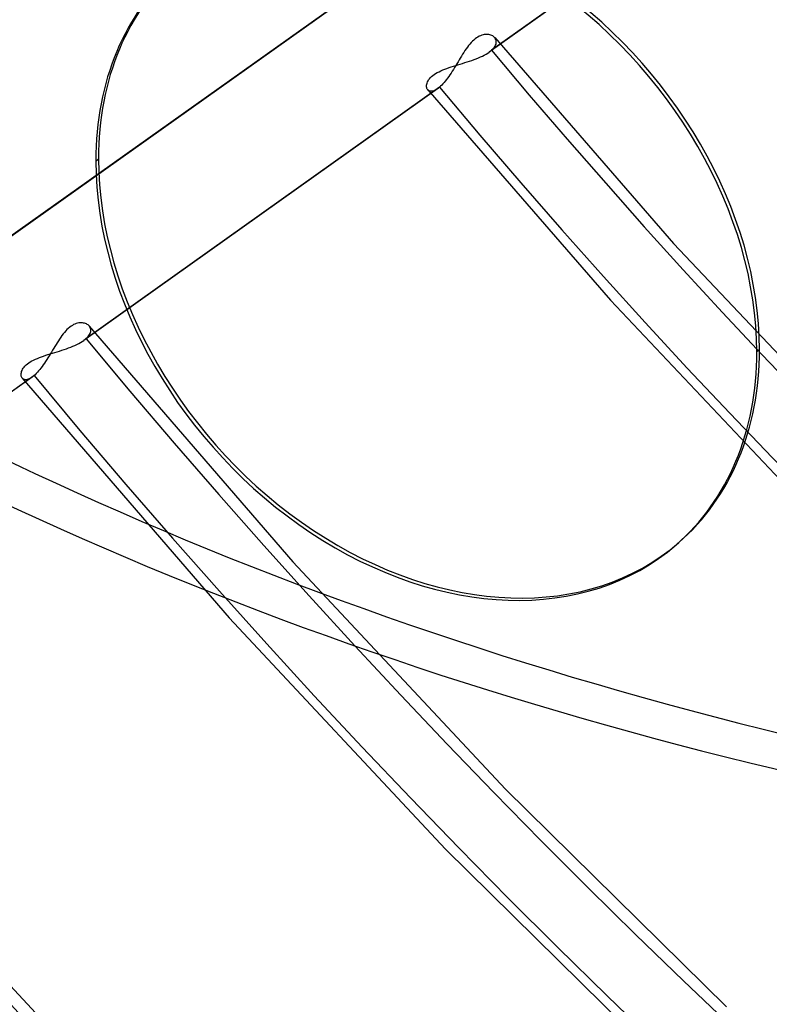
# Model space of a CAD drawing. Header units: millimetres. Extents: x -192 to 186, y -241 to 236.
# Tile 36 of 89: x -43 to -29, y -45 to -26. Entities that reach past the tile are written whole.
import ezdxf

# ---------------------------------------------------------------- set-up
doc = ezdxf.new("R2010")
doc.units = ezdxf.units.MM
doc.layers.add('MAIN-1', color=7, linetype='Continuous')
doc.layers.add('MAIN-2', color=7, linetype='Continuous')

msp = doc.modelspace()

# ---------------------------------------------------------------- linework, layer by layer
at = {"layer": 'MAIN-1'}
for p, q in [((-29.323, -32.527), (-29.373, -32.57)), ((-30.881, -36.179), (-30.831, -36.136))]:
    msp.add_line(p, q, dxfattribs=at)
for centre, major_axis, start_param, end_param in [((-0.5, -0.433), (108.018, -124.728), 0.713724, 3.400514), ((-41, -35.507), (-104.417, 120.571), -3.141592, -0.857072), ((-41, -35.507), (103.763, -119.815), 0, 2.284521), ((-41, -35.507), (-104.417, 120.571), 0, 2.284521), ((-41, -35.507), (103.763, -119.815), -3.141592, -0.857072), ((-28.4, -24.595), (23.347, -26.958), 0.713724, 3.141578), ((-35.5, -30.744), (-22.692, 26.202), -0.857072, 2.284521), ((-35, -30.311), (-23.347, 26.958), -2.427868, -0.857072), ((-35.5, -30.744), (-22.692, 26.202), 2.284521, 5.426113), ((-35.5, -30.744), (-4.669, 5.392), -2.427868, -0.000041), ((-35.55, -30.787), (-4.669, 5.392), -2.427868, -0.000041), ((-35.55, -30.787), (-4.669, 5.392), -0.000041, 0.713724), ((-35.55, -30.787), (-4.669, 5.392), 0.713724, 3.141552), ((-35.55, -30.787), (-4.669, 5.392), 3.141552, 3.855317), ((-35.5, -30.744), (-4.669, 5.392), 3.141552, 3.855317)]:
    msp.add_ellipse(centre, major_axis=major_axis, ratio=0.75, start_param=start_param, end_param=end_param, dxfattribs=at)
at = {"layer": 'MAIN-2'}
for p, q in [((-27.76, -22.261), (-34.373, -26.966)), ((-27.723, -22.232), (-34.332, -26.934)), ((-36.772, -25.754), (-43.378, -30.454)), ((-43.415, -30.483), (-36.813, -25.787)), ((-34.588, -26.685), (-34.613, -26.701)), ((-34.563, -26.671), (-34.588, -26.685)), ((-34.538, -26.66), (-34.563, -26.671)), ((-34.514, -26.651), (-34.538, -26.66)), ((-34.49, -26.644), (-34.514, -26.651)), ((-34.466, -26.639), (-34.49, -26.644)), ((-34.443, -26.637), (-34.466, -26.639)), ((-34.421, -26.636), (-34.443, -26.637)), ((-34.4, -26.637), (-34.421, -26.636)), ((-34.379, -26.64), (-34.4, -26.637)), ((-34.36, -26.645), (-34.379, -26.64)), ((-34.342, -26.65), (-34.36, -26.645)), ((-34.325, -26.658), (-34.342, -26.65)), ((-34.309, -26.666), (-34.325, -26.658)), ((-34.294, -26.676), (-34.309, -26.666)), ((-34.281, -26.687), (-34.294, -26.676)), ((-34.27, -26.699), (-34.281, -26.687)), ((-34.759, -26.845), (-34.782, -26.876)), ((-34.735, -26.817), (-34.759, -26.845)), ((-34.711, -26.789), (-34.735, -26.817)), ((-34.687, -26.764), (-34.711, -26.789)), ((-34.663, -26.741), (-34.687, -26.764)), ((-34.638, -26.72), (-34.663, -26.741)), ((-34.613, -26.701), (-34.638, -26.72)), ((-34.277, -26.874), (-34.264, -26.855)), ((-34.272, -26.697), (-30.927, -30.542)), ((-34.26, -26.713), (-34.27, -26.699)), ((-34.264, -26.855), (-34.254, -26.835)), ((-34.251, -26.729), (-34.26, -26.713)), ((-34.254, -26.835), (-34.247, -26.816)), ((-34.246, -26.745), (-34.251, -26.729)), ((-34.247, -26.816), (-34.243, -26.797)), ((-34.242, -26.761), (-34.246, -26.745)), ((-34.243, -26.797), (-34.241, -26.779)), ((-34.241, -26.779), (-34.242, -26.761)), ((-34.893, -27.042), (-34.914, -27.078)), ((-34.871, -27.008), (-34.893, -27.042)), ((-34.849, -26.973), (-34.871, -27.008)), ((-34.827, -26.94), (-34.849, -26.973)), ((-34.804, -26.907), (-34.827, -26.94)), ((-34.782, -26.876), (-34.804, -26.907)), ((-34.538, -27.057), (-34.501, -27.04)), ((-34.501, -27.04), (-34.466, -27.022)), ((-34.466, -27.022), (-34.433, -27.004)), ((-34.433, -27.004), (-34.402, -26.985)), ((-34.402, -26.985), (-34.374, -26.966)), ((-34.374, -26.966), (-34.366, -26.961)), ((-34.366, -26.961), (-34.359, -26.955)), ((-34.359, -26.955), (-34.352, -26.95)), ((-34.352, -26.95), (-34.345, -26.945)), ((-34.345, -26.945), (-34.339, -26.939)), ((-34.339, -26.939), (-34.332, -26.934)), ((-34.332, -26.934), (-34.311, -26.914)), ((-34.311, -26.914), (-34.292, -26.894)), ((-34.292, -26.894), (-34.277, -26.874)), ((-35.085, -27.245), (-35.044, -27.231)), ((-35.044, -27.231), (-35.001, -27.218)), ((-35, -27.22), (-35.021, -27.255)), ((-35.001, -27.218), (-34.959, -27.205)), ((-34.979, -27.185), (-35, -27.22)), ((-34.957, -27.149), (-34.979, -27.185)), ((-34.959, -27.205), (-34.915, -27.192)), ((-34.936, -27.113), (-34.957, -27.149)), ((-34.914, -27.078), (-34.936, -27.113)), ((-34.915, -27.192), (-34.872, -27.178)), ((-34.872, -27.178), (-34.828, -27.164)), ((-34.828, -27.164), (-34.785, -27.15)), ((-34.785, -27.15), (-34.741, -27.136)), ((-34.741, -27.136), (-34.699, -27.121)), ((-34.699, -27.121), (-34.657, -27.106)), ((-34.657, -27.106), (-34.616, -27.09)), ((-34.616, -27.09), (-34.577, -27.074)), ((-34.577, -27.074), (-34.538, -27.057)), ((-35.452, -27.425), (-35.429, -27.405)), ((-35.429, -27.405), (-35.403, -27.386)), ((-35.403, -27.386), (-35.375, -27.368)), ((-35.375, -27.368), (-35.345, -27.35)), ((-35.345, -27.35), (-35.312, -27.333)), ((-35.312, -27.333), (-35.278, -27.317)), ((-35.278, -27.317), (-35.241, -27.301)), ((-35.241, -27.301), (-35.204, -27.286)), ((-35.204, -27.286), (-35.165, -27.272)), ((-35.165, -27.272), (-35.125, -27.258)), ((-35.13, -27.422), (-35.152, -27.453)), ((-35.108, -27.39), (-35.13, -27.422)), ((-35.125, -27.258), (-35.085, -27.245)), ((-35.086, -27.358), (-35.108, -27.39)), ((-35.065, -27.324), (-35.086, -27.358)), ((-35.043, -27.29), (-35.065, -27.324)), ((-35.021, -27.255), (-35.043, -27.29)), ((-35.545, -27.6), (-35.544, -27.583)), ((-35.545, -27.617), (-35.545, -27.6)), ((-35.544, -27.583), (-35.541, -27.564)), ((-35.541, -27.564), (-35.536, -27.545)), ((-35.536, -27.545), (-35.528, -27.526)), ((-35.528, -27.526), (-35.518, -27.506)), ((-35.518, -27.506), (-35.506, -27.485)), ((-35.506, -27.485), (-35.491, -27.465)), ((-35.491, -27.465), (-35.473, -27.445)), ((-35.473, -27.445), (-35.452, -27.425)), ((-35.283, -27.606), (-35.304, -27.625)), ((-35.262, -27.585), (-35.283, -27.606)), ((-35.24, -27.562), (-35.262, -27.585)), ((-35.218, -27.537), (-35.24, -27.562)), ((-35.196, -27.51), (-35.218, -27.537)), ((-35.174, -27.482), (-35.196, -27.51)), ((-35.152, -27.453), (-35.174, -27.482)), ((-35.341, -27.654), (-41.952, -32.357)), ((-35.304, -27.625), (-41.911, -32.325)), ((-35.542, -27.633), (-35.545, -27.617)), ((-35.537, -27.647), (-35.542, -27.633)), ((-35.531, -27.66), (-35.537, -27.647)), ((-35.523, -27.672), (-35.531, -27.66)), ((-35.524, -27.67), (-32.104, -31.603)), ((-35.512, -27.683), (-35.523, -27.672)), ((-35.499, -27.691), (-35.512, -27.683)), ((-35.484, -27.697), (-35.499, -27.691)), ((-35.468, -27.7), (-35.484, -27.697)), ((-35.45, -27.7), (-35.468, -27.7)), ((-35.431, -27.697), (-35.45, -27.7)), ((-35.41, -27.691), (-35.431, -27.697)), ((-35.388, -27.682), (-35.41, -27.691)), ((-35.365, -27.67), (-35.388, -27.682)), ((-35.341, -27.654), (-35.365, -27.67)), ((-35.335, -27.65), (-35.341, -27.654)), ((-35.329, -27.645), (-35.335, -27.65)), ((-35.323, -27.64), (-35.329, -27.645)), ((-35.317, -27.635), (-35.323, -27.64)), ((-35.31, -27.63), (-35.317, -27.635)), ((-35.304, -27.625), (-35.31, -27.63)), ((-41.727, -29.004), (-41.677, -28.961)), ((-30.927, -30.542), (-27.435, -34.247)), ((-32.104, -31.603), (-28.533, -35.391)), ((-42.314, -32.208), (-42.337, -32.236)), ((-42.29, -32.18), (-42.314, -32.208)), ((-42.266, -32.155), (-42.29, -32.18)), ((-42.241, -32.132), (-42.266, -32.155)), ((-42.216, -32.111), (-42.241, -32.132)), ((-42.191, -32.092), (-42.216, -32.111)), ((-42.166, -32.076), (-42.191, -32.092)), ((-42.142, -32.062), (-42.166, -32.076)), ((-42.117, -32.05), (-42.142, -32.062)), ((-42.092, -32.041), (-42.117, -32.05)), ((-42.068, -32.034), (-42.092, -32.041)), ((-42.044, -32.03), (-42.068, -32.034)), ((-42.021, -32.027), (-42.044, -32.03)), ((-41.999, -32.027), (-42.021, -32.027)), ((-41.978, -32.028), (-41.999, -32.027)), ((-41.958, -32.031), (-41.978, -32.028)), ((-41.938, -32.035), (-41.958, -32.031)), ((-41.92, -32.041), (-41.938, -32.035)), ((-41.903, -32.048), (-41.92, -32.041)), ((-41.887, -32.057), (-41.903, -32.048)), ((-41.873, -32.067), (-41.887, -32.057)), ((-41.86, -32.078), (-41.873, -32.067)), ((-41.848, -32.09), (-41.86, -32.078)), ((-41.851, -32.088), (-38.045, -36.496)), ((-41.838, -32.104), (-41.848, -32.09)), ((-41.83, -32.12), (-41.838, -32.104)), ((-41.833, -32.226), (-41.826, -32.207)), ((-41.824, -32.136), (-41.83, -32.12)), ((-41.826, -32.207), (-41.822, -32.188)), ((-41.821, -32.152), (-41.824, -32.136)), ((-41.822, -32.188), (-41.82, -32.17)), ((-41.82, -32.17), (-41.821, -32.152)), ((-42.427, -32.364), (-42.449, -32.399)), ((-42.405, -32.331), (-42.427, -32.364)), ((-42.383, -32.298), (-42.405, -32.331)), ((-42.36, -32.267), (-42.383, -32.298)), ((-42.337, -32.236), (-42.36, -32.267)), ((-42.012, -32.395), (-41.981, -32.376)), ((-41.981, -32.376), (-41.953, -32.357)), ((-41.953, -32.357), (-41.945, -32.352)), ((-41.945, -32.352), (-41.938, -32.346)), ((-41.938, -32.346), (-41.931, -32.341)), ((-41.931, -32.341), (-41.924, -32.336)), ((-41.924, -32.336), (-41.918, -32.33)), ((-41.918, -32.33), (-41.911, -32.325)), ((-41.911, -32.325), (-41.89, -32.305)), ((-41.89, -32.305), (-41.871, -32.285)), ((-41.871, -32.285), (-41.856, -32.265)), ((-41.856, -32.265), (-41.843, -32.246)), ((-41.843, -32.246), (-41.833, -32.226)), ((-42.557, -32.575), (-42.578, -32.611)), ((-42.536, -32.54), (-42.557, -32.575)), ((-42.514, -32.504), (-42.536, -32.54)), ((-42.493, -32.469), (-42.514, -32.504)), ((-42.494, -32.582), (-42.451, -32.569)), ((-42.471, -32.433), (-42.493, -32.469)), ((-42.449, -32.399), (-42.471, -32.433)), ((-42.451, -32.569), (-42.407, -32.555)), ((-42.407, -32.555), (-42.363, -32.541)), ((-42.363, -32.541), (-42.32, -32.527)), ((-42.32, -32.527), (-42.278, -32.512)), ((-42.278, -32.512), (-42.236, -32.497)), ((-42.236, -32.497), (-42.195, -32.481)), ((-42.195, -32.481), (-42.156, -32.465)), ((-42.156, -32.465), (-42.117, -32.449)), ((-42.117, -32.449), (-42.08, -32.431)), ((-42.08, -32.431), (-42.045, -32.413)), ((-42.045, -32.413), (-42.012, -32.395)), ((-42.982, -32.777), (-42.954, -32.759)), ((-42.954, -32.759), (-42.924, -32.741)), ((-42.924, -32.741), (-42.891, -32.724)), ((-42.891, -32.724), (-42.856, -32.708)), ((-42.856, -32.708), (-42.82, -32.692)), ((-42.82, -32.692), (-42.783, -32.677)), ((-42.783, -32.677), (-42.744, -32.663)), ((-42.744, -32.663), (-42.704, -32.649)), ((-42.704, -32.649), (-42.664, -32.635)), ((-42.665, -32.748), (-42.687, -32.781)), ((-42.643, -32.715), (-42.665, -32.748)), ((-42.664, -32.635), (-42.622, -32.622)), ((-42.622, -32.681), (-42.643, -32.715)), ((-42.622, -32.622), (-42.58, -32.609)), ((-42.6, -32.646), (-42.622, -32.681)), ((-42.578, -32.611), (-42.6, -32.646)), ((-42.58, -32.609), (-42.537, -32.596)), ((-42.537, -32.596), (-42.494, -32.582)), ((-43.119, -32.955), (-43.114, -32.936)), ((-43.114, -32.936), (-43.106, -32.917)), ((-43.106, -32.917), (-43.096, -32.897)), ((-43.096, -32.897), (-43.084, -32.876)), ((-43.084, -32.876), (-43.069, -32.856)), ((-43.069, -32.856), (-43.051, -32.835)), ((-43.051, -32.835), (-43.03, -32.815)), ((-43.03, -32.815), (-43.007, -32.796)), ((-43.007, -32.796), (-42.982, -32.777)), ((-42.797, -32.928), (-42.819, -32.953)), ((-42.775, -32.901), (-42.797, -32.928)), ((-42.753, -32.873), (-42.775, -32.901)), ((-42.731, -32.844), (-42.753, -32.873)), ((-42.709, -32.813), (-42.731, -32.844)), ((-42.687, -32.781), (-42.709, -32.813)), ((-42.92, -33.045), (-49.53, -37.747)), ((-42.883, -33.016), (-49.489, -37.715)), ((-43.124, -32.991), (-43.122, -32.973)), ((-43.123, -33.008), (-43.124, -32.991)), ((-43.12, -33.023), (-43.123, -33.008)), ((-43.122, -32.973), (-43.119, -32.955)), ((-43.116, -33.038), (-43.12, -33.023)), ((-43.109, -33.051), (-43.116, -33.038)), ((-43.101, -33.062), (-43.109, -33.051)), ((-43.103, -33.061), (-39.233, -37.545)), ((-43.09, -33.073), (-43.101, -33.062)), ((-43.077, -33.082), (-43.09, -33.073)), ((-43.063, -33.088), (-43.077, -33.082)), ((-43.047, -33.091), (-43.063, -33.088)), ((-43.029, -33.091), (-43.047, -33.091)), ((-43.009, -33.088), (-43.029, -33.091)), ((-42.989, -33.082), (-43.009, -33.088)), ((-42.967, -33.073), (-42.989, -33.082)), ((-42.944, -33.061), (-42.967, -33.073)), ((-42.92, -33.045), (-42.944, -33.061)), ((-42.914, -33.041), (-42.92, -33.045)), ((-42.908, -33.036), (-42.914, -33.041)), ((-42.902, -33.031), (-42.908, -33.036)), ((-42.895, -33.026), (-42.902, -33.031)), ((-42.889, -33.021), (-42.895, -33.026)), ((-42.883, -33.016), (-42.889, -33.021)), ((-42.862, -32.997), (-42.883, -33.016)), ((-42.84, -32.976), (-42.862, -32.997)), ((-42.819, -32.953), (-42.84, -32.976)), ((-38.045, -36.496), (-34.069, -40.743)), ((-39.233, -37.545), (-35.189, -41.865)), ((-34.069, -40.743), (-29.937, -44.815)), ((-35.189, -41.865), (-30.985, -46.006)), ((-45.082, -42.539), (-40.534, -47.412))]:
    msp.add_line(p, q, dxfattribs=at)
for centre, major_axis, ratio, start_param, end_param in [((0, 0), (-107.363, 123.972), 0.75, -2.427868, 0.713724), ((0, 0), (-107.363, 123.972), 0.75, 0.713724, 3.855317), ((-0.5, -0.433), (108.018, -124.728), 0.75, -2.427868, -0.258922), ((-3.25, -2.815), (-104.417, 120.571), 0.75, 0.713724, 2.284521), ((3.725, 3.226), (-32.031, 36.986), 0.75, 0.626863, 2.284521), ((7.408, 6.416), (-32.685, 37.742), 0.75, 0.713724, 3.141578), ((7.408, 6.416), (-37.355, 43.133), 0.75, 0.803149, 3.011394), ((4.225, 3.659), (32.685, -37.742), 0.75, -2.427868, -0.857072), ((0, 0), (25.941, -29.954), 0.75, -2.427868, -0.000014), ((-28.4, -24.595), (-25.613, 29.576), 0.75, 0.44725, 2.284521), ((-28.15, -24.379), (-25.941, 29.954), 0.75, 0.713724, 2.284521), ((-28.4, -24.595), (23.347, -26.958), 0.75, -2.427868, -0.000014), ((-35, -30.311), (-23.347, 26.958), 0.75, 0.713724, 2.284521), ((-35.5, -30.744), (-4.669, 5.392), 0.75, -0.000041, 0.713724), ((-17.441, -15.104), (46.574, -6.889), 0.560297, -2.472176, -1.17477), ((-18.059, -15.64), (46.574, -6.889), 0.560297, -2.454991, -1.155937), ((21.406, 18.538), (62.776, -72.488), 0.75, -1.592863, -0.190756), ((21.406, 18.538), (-63.814, 73.686), 0.75, 1.547922, 3.021119), ((-35.5, -30.744), (-4.669, 5.392), 0.75, 0.713724, 3.141552), ((21.406, 18.538), (70.87, -81.833), 0.75, -1.598532, -0.150605), ((21.406, 18.538), (-71.907, 83.032), 0.75, 1.542426, 3.026615), ((21.406, 18.538), (78.963, -91.179), 0.75, -1.603038, -0.130263), ((21.406, 18.538), (-80.001, 92.377), 0.75, 1.538043, 3.030999), ((21.406, 18.538), (87.057, -100.525), 0.75, -1.606706, -1.179821), ((21.406, 18.538), (-88.094, 101.723), 0.75, 1.534466, 3.034576)]:
    msp.add_ellipse(centre, major_axis=major_axis, ratio=ratio, start_param=start_param, end_param=end_param, dxfattribs=at)

doc.saveas('drawing.dxf')
